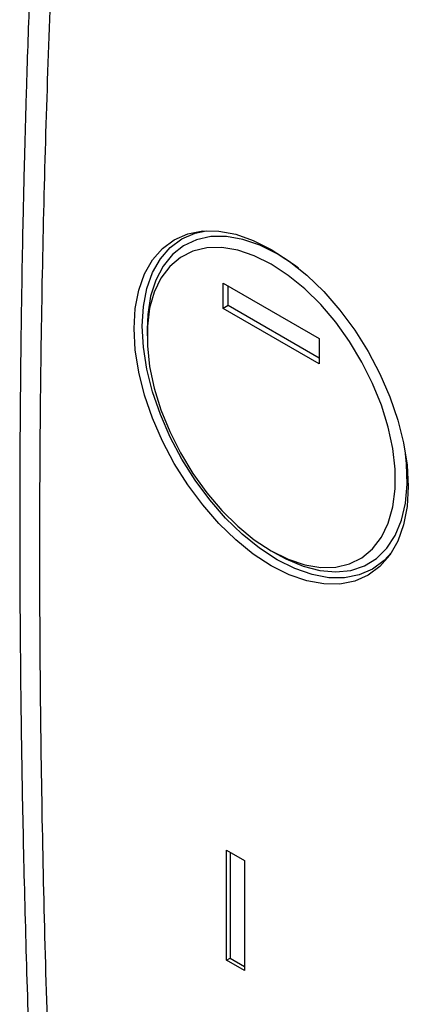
# Model space of a CAD drawing. Header units: millimetres. Extents: x 25 to 1092, y 25 to 838.
# Tile 27 of 46: x 924 to 947, y 633 to 691. Entities that reach past the tile are written whole.
import ezdxf

# ---------------------------------------------------------------- set-up
doc = ezdxf.new("R2010")
doc.units = ezdxf.units.MM
doc.header["$LTSCALE"] = 4

msp = doc.modelspace()

# ---------------------------------------------------------------- linework, layer by layer
for p, q in [((936.116, 675.795), (941.798, 672.515)), ((936.116, 674.297), (936.116, 675.795)), ((936.409, 674.466), (936.409, 675.626)), ((936.409, 674.466), (936.116, 674.297)), ((941.798, 671.017), (936.116, 674.297)), ((941.798, 671.355), (936.409, 674.466)), ((931.603, 673.078), (931.603, 672.67)), ((941.798, 672.515), (941.798, 671.017)), ((938.956, 659.934), (939.309, 659.729)), ((936.306, 642.193), (937.366, 641.581)), ((936.306, 635.661), (936.306, 642.193)), ((936.518, 642.071), (936.518, 635.783)), ((937.366, 641.581), (937.366, 635.049)), ((936.306, 635.661), (936.518, 635.783)), ((937.366, 635.049), (936.306, 635.661)), ((936.518, 635.783), (937.366, 635.294))]:
    msp.add_line(p, q)
at = {"flags": 128}
for points in [[(938.957, 659.049), (937.897, 659.741), (936.856, 660.582), (935.85, 661.557), (934.898, 662.649), (934.015, 663.84), (933.216, 665.11), (932.516, 666.436), (931.926, 667.796), (931.456, 669.167), (931.115, 670.526), (930.908, 671.848), (930.838, 673.112), (930.908, 674.296), (931.115, 675.379), (931.456, 676.343), (931.926, 677.172), (932.516, 677.851), (933.216, 678.369), (934.015, 678.716), (934.898, 678.888), (935.85, 678.88), (936.856, 678.694), (937.897, 678.332), (938.957, 677.8), (940.017, 677.108), (941.059, 676.268), (942.064, 675.293), (943.017, 674.201), (943.9, 673.01), (944.698, 671.74), (945.398, 670.414), (945.988, 669.054), (946.458, 667.683), (946.8, 666.324), (947.007, 665.002), (947.076, 663.738), (947.007, 662.554), (946.8, 661.471), (946.458, 660.507), (945.988, 659.678), (945.398, 658.999), (944.698, 658.481), (943.9, 658.134), (943.017, 657.962), (942.064, 657.969), (941.059, 658.156), (940.017, 658.518), (938.957, 659.049)], [(939.311, 659.402), (938.268, 660.083), (937.243, 660.91), (936.253, 661.87), (935.316, 662.945), (934.447, 664.117), (933.661, 665.366), (932.972, 666.672), (932.391, 668.01), (931.929, 669.36), (931.593, 670.696), (931.389, 671.998), (931.32, 673.242), (931.389, 674.407), (931.593, 675.473), (931.929, 676.422), (932.391, 677.237), (932.972, 677.906), (933.661, 678.415), (934.447, 678.757), (935.099, 678.902)], [(939.311, 677.529), (938.283, 678.043), (937.274, 678.389), (936.302, 678.56), (935.383, 678.554), (934.534, 678.372), (933.77, 678.015), (933.106, 677.491), (932.552, 676.808), (932.118, 675.98), (931.813, 675.021), (931.642, 673.947), (931.603, 673.078)], [(938.957, 676.917), (937.956, 677.416), (936.973, 677.747), (936.027, 677.905), (935.136, 677.886), (934.316, 677.691), (933.583, 677.324), (932.949, 676.79), (932.428, 676.101), (932.028, 675.269), (931.757, 674.309), (931.62, 673.24), (931.62, 672.081), (931.757, 670.854), (932.028, 669.581), (932.428, 668.287), (932.949, 666.996), (933.583, 665.731), (934.316, 664.517), (935.136, 663.375), (936.027, 662.327), (936.973, 661.393), (937.956, 660.59), (938.957, 659.933), (939.959, 659.434), (940.941, 659.102), (941.887, 658.945), (942.778, 658.963), (943.598, 659.158), (944.332, 659.526), (944.965, 660.059), (945.487, 660.749), (945.886, 661.581), (946.157, 662.541), (946.294, 663.61), (946.294, 664.769), (946.157, 665.996), (945.886, 667.269), (945.487, 668.562), (944.965, 669.854), (944.332, 671.119), (943.598, 672.333), (942.778, 673.475), (941.887, 674.523), (940.941, 675.457), (939.959, 676.26), (938.957, 676.917)], [(940.564, 676.687), (940.338, 676.857), (939.311, 677.529)], [(939.309, 659.729), (939.826, 659.451), (940.846, 659.021), (941.839, 658.762), (942.787, 658.679), (943.673, 658.773), (944.481, 659.044), (945.197, 659.485), (945.807, 660.09), (946.302, 660.847), (946.672, 661.742), (946.911, 662.761), (947.014, 663.885), (946.979, 665.093), (946.916, 665.685)], [(946.101, 659.845), (945.65, 659.353), (944.961, 658.843), (944.175, 658.501), (943.306, 658.332), (942.368, 658.339), (941.379, 658.523), (940.354, 658.879), (939.311, 659.402)]]:
    msp.add_lwpolyline(points, dxfattribs=at)
for points, knots in [([(926.771, 728.122), (926.552, 725.415), (926.13, 720.188), (925.618, 712.556), (925.205, 705.446), (924.882, 698.863), (924.633, 692.818), (924.459, 687.655), (924.337, 683.313), (924.252, 679.729), (924.19, 676.493), (924.144, 673.595), (924.11, 670.843), (924.081, 667.692), (924.061, 663.838), (924.061, 659.15), (924.091, 653.857), (924.163, 647.951), (924.289, 641.427), (924.477, 634.429), (924.737, 626.977), (925.077, 619.087), (925.52, 610.62), (926.071, 601.572), (926.531, 595.319), (926.768, 592.101)], [0, 0, 0, 0, 0.0626812, 0.1210464, 0.1751033, 0.2248588, 0.2703167, 0.3114785, 0.3408057, 0.3674744, 0.3914843, 0.4128369, 0.4318835, 0.4525163, 0.4826317, 0.5170657, 0.55582, 0.5988971, 0.6463012, 0.6980293, 0.7507477, 0.8072978, 0.8676839, 0.9319149, 1, 1, 1, 1]), ([(927.928, 726.15), (927.865, 725.385), (927.738, 723.856), (927.556, 721.554), (927.38, 719.248), (927.212, 716.936), (927.05, 714.618), (926.896, 712.295), (926.748, 709.966), (926.607, 707.632), (926.472, 705.292), (926.345, 702.947), (926.225, 700.596), (926.111, 698.24), (926.005, 695.878), (925.706, 688.793), (925.345, 676.9), (925.178, 660.049), (925.345, 643.003), (925.73, 629.872), (926.108, 620.782), (926.342, 615.805), (926.603, 610.818), (926.892, 605.822), (927.209, 600.816), (927.551, 595.801), (927.802, 592.448), (927.928, 590.772)], [0, 0, 0, 0, 0.0178097, 0.0356259, 0.0534487, 0.0712783, 0.089115, 0.1069589, 0.1248103, 0.1426693, 0.1605361, 0.178411, 0.196294, 0.2141855, 0.2320855, 0.2499944, 0.374957, 0.5000028, 0.6250454, 0.7500115, 0.7858188, 0.8215919, 0.8573325, 0.893042, 0.928722, 0.9643742, 1, 1, 1, 1])]:
    msp.add_open_spline(points, degree=3, knots=knots)

doc.saveas('drawing.dxf')
